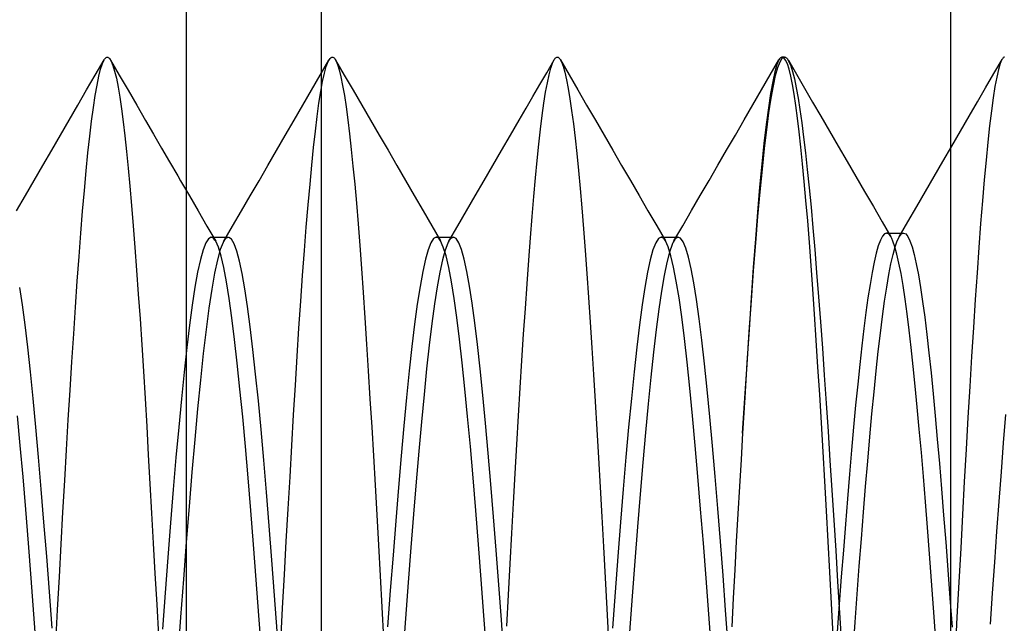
# Model space of a CAD drawing. Header units: millimetres. Extents: x 0 to 93, y 0 to 191.
# Tile 33 of 148: x 89.03 to 91.22, y 36.29 to 37.63. Entities that reach past the tile are written whole.
import ezdxf

# ---------------------------------------------------------------- set-up
doc = ezdxf.new("R2010")
doc.units = ezdxf.units.MM
doc.layers.add('MAIN-1', color=7, linetype='Continuous')
doc.layers.add('MAIN-2', color=7, linetype='Continuous')

msp = doc.modelspace()

# ---------------------------------------------------------------- linework, layer by layer
at = {"layer": 'MAIN-1'}
msp.add_line((91.1, 16.6), (91.1, 183.1), dxfattribs=at)
at = {"layer": 'MAIN-2'}
for p, q in [((89.4, 185), (89.4, 14.7)), ((91.1, 16.6), (91.1, 183.1)), ((89.7, 38.85), (89.7, 33.25)), ((89.1984, 37.5101), (89.2177, 37.5435)), ((89.2102, 37.5232), (89.2141, 37.5354)), ((89.2141, 37.5354), (89.2179, 37.5438)), ((89.2179, 37.5438), (89.2191, 37.5456)), ((89.2191, 37.5456), (89.2202, 37.5471)), ((89.2202, 37.5471), (89.2214, 37.5483)), ((89.2214, 37.5483), (89.2225, 37.5491)), ((89.2225, 37.5491), (89.2237, 37.5496)), ((89.2237, 37.5496), (89.2248, 37.5498)), ((89.2248, 37.5498), (89.2257, 37.5497)), ((89.2257, 37.5497), (89.2265, 37.5495)), ((89.2265, 37.5495), (89.2273, 37.5491)), ((89.2273, 37.5491), (89.2281, 37.5485)), ((89.2281, 37.5485), (89.2289, 37.5478)), ((89.2289, 37.5478), (89.2298, 37.5469)), ((89.2298, 37.5469), (89.2336, 37.5409)), ((89.2323, 37.5432), (89.2517, 37.5097)), ((89.2336, 37.5409), (89.2374, 37.5315)), ((89.2374, 37.5315), (89.2412, 37.5188)), ((89.6982, 37.5097), (89.7176, 37.5431)), ((89.7076, 37.5144), (89.7118, 37.5291)), ((89.7118, 37.5291), (89.7159, 37.5398)), ((89.7159, 37.5398), (89.72, 37.5466)), ((89.72, 37.5466), (89.7209, 37.5476)), ((89.7209, 37.5476), (89.7217, 37.5483)), ((89.7217, 37.5483), (89.7225, 37.5489)), ((89.7225, 37.5489), (89.7234, 37.5493)), ((89.7234, 37.5493), (89.7242, 37.5496)), ((89.7242, 37.5496), (89.7251, 37.5497)), ((89.7251, 37.5497), (89.7264, 37.5495)), ((89.7264, 37.5495), (89.7278, 37.5489)), ((89.7278, 37.5489), (89.7291, 37.5479)), ((89.7291, 37.5479), (89.7304, 37.5464)), ((89.7304, 37.5464), (89.7318, 37.5446)), ((89.7318, 37.5446), (89.7331, 37.5423)), ((89.7325, 37.5433), (89.7518, 37.5099)), ((89.7331, 37.5423), (89.7369, 37.5336)), ((89.7369, 37.5336), (89.7407, 37.5214)), ((90.2015, 37.5152), (90.218, 37.5437)), ((90.2108, 37.5252), (90.2145, 37.5364)), ((90.2145, 37.5364), (90.2183, 37.5442)), ((90.2183, 37.5442), (90.2194, 37.5459)), ((90.2194, 37.5459), (90.2206, 37.5473)), ((90.2206, 37.5473), (90.2217, 37.5484)), ((90.2217, 37.5484), (90.2228, 37.5492)), ((90.2228, 37.5492), (90.2239, 37.5497)), ((90.2239, 37.5497), (90.2251, 37.5499)), ((90.2251, 37.5499), (90.226, 37.5498)), ((90.226, 37.5498), (90.2269, 37.5495)), ((90.2269, 37.5495), (90.2278, 37.549)), ((90.2278, 37.549), (90.2287, 37.5483)), ((90.2287, 37.5483), (90.2296, 37.5474)), ((90.2296, 37.5474), (90.2305, 37.5462)), ((90.2305, 37.5462), (90.2342, 37.5396)), ((90.2321, 37.5438), (90.2515, 37.5103)), ((90.2342, 37.5396), (90.238, 37.5296)), ((90.238, 37.5296), (90.2418, 37.5163)), ((90.6985, 37.5105), (90.7178, 37.5439)), ((90.7131, 37.5331), (90.7085, 37.5169)), ((90.7178, 37.5439), (90.7131, 37.5331)), ((90.7152, 37.5269), (90.7202, 37.5397)), ((90.719, 37.5457), (90.7178, 37.5439)), ((90.7202, 37.5473), (90.719, 37.5457)), ((90.7214, 37.5485), (90.7202, 37.5473)), ((90.7202, 37.5397), (90.7252, 37.5474)), ((90.7226, 37.5493), (90.7214, 37.5485)), ((90.7238, 37.5498), (90.7226, 37.5493)), ((90.725, 37.55), (90.7238, 37.5498)), ((90.7302, 37.55), (90.725, 37.55)), ((90.7288, 37.5483), (90.725, 37.55)), ((90.7252, 37.5474), (90.7302, 37.55)), ((90.7326, 37.5432), (90.7288, 37.5483)), ((90.7302, 37.55), (90.7312, 37.5499)), ((90.7312, 37.5499), (90.7321, 37.5496)), ((90.7321, 37.5496), (90.7331, 37.5492)), ((90.7364, 37.5347), (90.7326, 37.5432)), ((90.7331, 37.5492), (90.734, 37.5485)), ((90.734, 37.5485), (90.7349, 37.5477)), ((90.7349, 37.5477), (90.7359, 37.5467)), ((90.7359, 37.5467), (90.7399, 37.5404)), ((90.7402, 37.5229), (90.7364, 37.5347)), ((90.7386, 37.5428), (90.7566, 37.5118)), ((90.7399, 37.5404), (90.744, 37.5307)), ((90.744, 37.5307), (90.748, 37.5176)), ((91.1953, 37.5132), (91.2135, 37.5446)), ((91.2095, 37.5353), (91.2056, 37.5224)), ((91.2133, 37.5442), (91.2095, 37.5353)), ((91.2144, 37.546), (91.2133, 37.5442)), ((91.2155, 37.5474), (91.2144, 37.546)), ((91.2166, 37.5486), (91.2155, 37.5474)), ((91.2176, 37.5494), (91.2166, 37.5486)), ((91.2187, 37.5498), (91.2176, 37.5494)), ((89.179, 37.4768), (89.1984, 37.5101)), ((89.2023, 37.4878), (89.2063, 37.5073)), ((89.2063, 37.5073), (89.2102, 37.5232)), ((89.2412, 37.5188), (89.2451, 37.5027)), ((89.2517, 37.5097), (89.2711, 37.4763)), ((89.6789, 37.4763), (89.6982, 37.5097)), ((89.7035, 37.4958), (89.7076, 37.5144)), ((89.7407, 37.5214), (89.7444, 37.5058)), ((89.7518, 37.5099), (89.7712, 37.4766)), ((90.1862, 37.4889), (90.2015, 37.5152)), ((90.2031, 37.4928), (90.2069, 37.5106)), ((90.2069, 37.5106), (90.2108, 37.5252)), ((90.2418, 37.5163), (90.2456, 37.4997)), ((90.2515, 37.5103), (90.2709, 37.4769)), ((90.6791, 37.4771), (90.6985, 37.5105)), ((90.7085, 37.5169), (90.7038, 37.4955)), ((90.7054, 37.4863), (90.7103, 37.5091)), ((90.7103, 37.5091), (90.7152, 37.5269)), ((90.7439, 37.5077), (90.7402, 37.5229)), ((90.7477, 37.4891), (90.7439, 37.5077)), ((90.748, 37.5176), (90.7521, 37.5013)), ((90.7566, 37.5118), (90.7746, 37.4809)), ((91.1771, 37.4817), (91.1953, 37.5132)), ((91.2056, 37.5224), (91.2016, 37.5053)), ((89.1982, 37.4646), (89.2023, 37.4878)), ((89.2451, 37.5027), (89.2489, 37.4834)), ((89.6994, 37.4735), (89.7035, 37.4958)), ((89.7444, 37.5058), (89.7481, 37.4869)), ((89.7481, 37.4869), (89.7519, 37.4646)), ((90.1709, 37.4625), (90.1862, 37.4889)), ((90.1992, 37.4717), (90.2031, 37.4928)), ((90.2456, 37.4997), (90.2494, 37.4799)), ((90.7038, 37.4955), (90.699, 37.4688)), ((90.7005, 37.4585), (90.7054, 37.4863)), ((90.7515, 37.4674), (90.7477, 37.4891)), ((90.7521, 37.5013), (90.7562, 37.4817)), ((91.2016, 37.5053), (91.1977, 37.4842)), ((89.1597, 37.4434), (89.179, 37.4768)), ((89.1942, 37.4378), (89.1982, 37.4646)), ((89.2489, 37.4834), (89.2527, 37.4609)), ((89.2711, 37.4763), (89.2905, 37.4428)), ((89.6595, 37.4429), (89.6789, 37.4763)), ((89.6954, 37.4474), (89.6994, 37.4735)), ((89.7519, 37.4646), (89.7557, 37.4392)), ((89.7712, 37.4766), (89.7906, 37.4432)), ((90.1954, 37.4474), (90.1992, 37.4717)), ((90.2494, 37.4799), (90.2532, 37.457)), ((90.2709, 37.4769), (90.2903, 37.4434)), ((90.6597, 37.4437), (90.6791, 37.4771)), ((90.699, 37.4688), (90.6942, 37.437)), ((90.7553, 37.4425), (90.7515, 37.4674)), ((90.7562, 37.4817), (90.7603, 37.4589)), ((90.7746, 37.4809), (90.7926, 37.4499)), ((91.1589, 37.4503), (91.1771, 37.4817)), ((91.1977, 37.4842), (91.1938, 37.4592)), ((89.1403, 37.41), (89.1597, 37.4434)), ((89.2527, 37.4609), (89.2564, 37.4352)), ((89.2905, 37.4428), (89.3099, 37.4094)), ((89.6401, 37.4095), (89.6595, 37.4429)), ((89.6915, 37.4179), (89.6954, 37.4474)), ((89.7906, 37.4432), (89.8099, 37.4098)), ((90.1556, 37.4362), (90.1709, 37.4625)), ((90.1916, 37.42), (90.1954, 37.4474)), ((90.2532, 37.457), (90.257, 37.4309)), ((90.2903, 37.4434), (90.3097, 37.41)), ((90.6403, 37.4103), (90.6597, 37.4437)), ((90.6955, 37.4259), (90.7005, 37.4585)), ((90.7591, 37.4145), (90.7553, 37.4425)), ((90.7603, 37.4589), (90.7644, 37.4331)), ((90.7926, 37.4499), (90.8105, 37.4189)), ((91.1407, 37.4189), (91.1589, 37.4503)), ((91.1938, 37.4592), (91.1898, 37.4302)), ((89.1901, 37.4075), (89.1942, 37.4378)), ((89.2564, 37.4352), (89.2601, 37.4064)), ((89.7557, 37.4392), (89.7595, 37.4106)), ((90.1403, 37.4098), (90.1556, 37.4362)), ((90.1878, 37.3896), (90.1916, 37.42)), ((90.257, 37.4309), (90.2608, 37.4018)), ((90.6942, 37.437), (90.6894, 37.4001)), ((90.6906, 37.3886), (90.6955, 37.4259)), ((90.7644, 37.4331), (90.7685, 37.4041)), ((91.1898, 37.4302), (91.1859, 37.3974)), ((89.1209, 37.3765), (89.1403, 37.41)), ((89.186, 37.3739), (89.1901, 37.4075)), ((89.2601, 37.4064), (89.2638, 37.3748)), ((89.3099, 37.4094), (89.3278, 37.3785)), ((89.6206, 37.376), (89.6401, 37.4095)), ((89.6875, 37.3851), (89.6915, 37.4179)), ((89.7595, 37.4106), (89.7633, 37.3791)), ((89.8099, 37.4098), (89.8294, 37.3763)), ((90.1208, 37.3763), (90.1403, 37.4098)), ((90.2608, 37.4018), (90.2646, 37.3699)), ((90.3097, 37.41), (90.3292, 37.3765)), ((90.6209, 37.3767), (90.6403, 37.4103)), ((90.6894, 37.4001), (90.6845, 37.3583)), ((90.7628, 37.3836), (90.7591, 37.4145)), ((90.7685, 37.4041), (90.7726, 37.3723)), ((90.8105, 37.4189), (90.83, 37.3854)), ((91.1212, 37.3854), (91.1407, 37.4189)), ((91.1859, 37.3974), (91.1819, 37.3609)), ((89.1014, 37.343), (89.1209, 37.3765)), ((89.3278, 37.3785), (89.3457, 37.3477)), ((89.6012, 37.3425), (89.6206, 37.376)), ((89.6836, 37.3491), (89.6875, 37.3851)), ((89.7633, 37.3791), (89.7672, 37.3449)), ((89.8294, 37.3763), (89.8489, 37.3428)), ((90.1014, 37.3427), (90.1208, 37.3763)), ((90.1841, 37.3564), (90.1878, 37.3896)), ((90.3292, 37.3765), (90.3486, 37.3429)), ((90.6014, 37.3432), (90.6209, 37.3767)), ((90.6857, 37.3468), (90.6906, 37.3886)), ((90.7666, 37.3498), (90.7628, 37.3836)), ((90.83, 37.3854), (90.8495, 37.3519)), ((91.1018, 37.3519), (91.1212, 37.3854)), ((89.182, 37.3369), (89.186, 37.3739)), ((89.2638, 37.3748), (89.2675, 37.3404)), ((90.1804, 37.3204), (90.1841, 37.3564)), ((90.2646, 37.3699), (90.2683, 37.3354)), ((90.6845, 37.3583), (90.6796, 37.3118)), ((90.7726, 37.3723), (90.7767, 37.3375)), ((91.1819, 37.3609), (91.178, 37.3208)), ((89.0819, 37.3094), (89.1014, 37.343)), ((89.178, 37.2969), (89.182, 37.3369)), ((89.2675, 37.3404), (89.2712, 37.3032)), ((89.3457, 37.3477), (89.3636, 37.3169)), ((89.5817, 37.3089), (89.6012, 37.3425)), ((89.6796, 37.3098), (89.6836, 37.3491)), ((89.7672, 37.3449), (89.771, 37.3078)), ((89.8489, 37.3428), (89.8683, 37.3092)), ((90.0819, 37.3091), (90.1014, 37.3427)), ((90.2683, 37.3354), (90.2719, 37.298)), ((90.3486, 37.3429), (90.3681, 37.3094)), ((90.5819, 37.3096), (90.6014, 37.3432)), ((90.6808, 37.3006), (90.6857, 37.3468)), ((90.7703, 37.3131), (90.7666, 37.3498)), ((90.7767, 37.3375), (90.7808, 37.3)), ((90.8495, 37.3519), (90.869, 37.3183)), ((91.0823, 37.3183), (91.1018, 37.3519)), ((89.3636, 37.3169), (89.3816, 37.286)), ((89.6756, 37.2673), (89.6796, 37.3098)), ((90.1768, 37.2817), (90.1804, 37.3204)), ((90.6796, 37.3118), (90.6748, 37.2608)), ((90.7741, 37.2736), (90.7703, 37.3131)), ((90.869, 37.3183), (90.8885, 37.2848)), ((91.0629, 37.2848), (91.0823, 37.3183)), ((91.178, 37.3208), (91.174, 37.2772)), ((89.0624, 37.2759), (89.0819, 37.3094)), ((89.1741, 37.2537), (89.178, 37.2969)), ((89.2712, 37.3032), (89.2748, 37.2633)), ((89.5622, 37.2753), (89.5817, 37.3089)), ((89.771, 37.3078), (89.7748, 37.2679)), ((89.8683, 37.3092), (89.8878, 37.2757)), ((90.0624, 37.2756), (90.0819, 37.3091)), ((90.2719, 37.298), (90.2756, 37.2578)), ((90.3681, 37.3094), (90.3876, 37.2758)), ((90.5624, 37.276), (90.5819, 37.3096)), ((90.6759, 37.2503), (90.6808, 37.3006)), ((90.7808, 37.3), (90.7849, 37.2596)), ((89.0429, 37.2423), (89.0624, 37.2759)), ((89.3816, 37.286), (89.3878, 37.2752)), ((89.3878, 37.2752), (89.4074, 37.2417)), ((89.5426, 37.2417), (89.5622, 37.2753)), ((89.6715, 37.2214), (89.6756, 37.2673)), ((89.7748, 37.2679), (89.7786, 37.2252)), ((89.8878, 37.2757), (89.9073, 37.2421)), ((90.0428, 37.242), (90.0624, 37.2756)), ((90.1731, 37.2401), (90.1768, 37.2817)), ((90.3876, 37.2758), (90.4071, 37.2423)), ((90.5429, 37.2424), (90.5624, 37.276)), ((90.7778, 37.2312), (90.7741, 37.2736)), ((90.8885, 37.2848), (90.908, 37.2513)), ((91.0434, 37.2512), (91.0629, 37.2848)), ((91.174, 37.2772), (91.17, 37.2303)), ((89.1702, 37.2077), (89.1741, 37.2537)), ((89.2748, 37.2633), (89.2786, 37.2206)), ((90.2756, 37.2578), (90.2793, 37.2147)), ((90.6748, 37.2608), (90.67, 37.2055)), ((90.6711, 37.1958), (90.6759, 37.2503)), ((90.7849, 37.2596), (90.789, 37.2165)), ((90.908, 37.2513), (90.9275, 37.2178)), ((91.0239, 37.2177), (91.0434, 37.2512)), ((89.0234, 37.2087), (89.0429, 37.2423)), ((89.4074, 37.2417), (89.4269, 37.2081)), ((89.5231, 37.2082), (89.5426, 37.2417)), ((89.7786, 37.2252), (89.7823, 37.1797)), ((89.9073, 37.2421), (89.9268, 37.2086)), ((90.0233, 37.2084), (90.0428, 37.242)), ((90.1694, 37.1957), (90.1731, 37.2401)), ((90.4071, 37.2423), (90.4266, 37.2087)), ((90.5234, 37.2088), (90.5429, 37.2424)), ((90.7816, 37.1859), (90.7778, 37.2312)), ((91.17, 37.2303), (91.166, 37.1802)), ((89.1663, 37.1586), (89.1702, 37.2077)), ((89.2786, 37.2206), (89.2824, 37.1752)), ((89.4269, 37.2081), (89.4464, 37.1745)), ((89.5036, 37.1746), (89.5231, 37.2082)), ((89.6673, 37.1723), (89.6715, 37.2214)), ((89.9268, 37.2086), (89.9463, 37.175)), ((90.0038, 37.1748), (90.0233, 37.2084)), ((90.2793, 37.2147), (90.283, 37.1687)), ((90.4266, 37.2087), (90.4461, 37.1751)), ((90.5038, 37.1752), (90.5234, 37.2088)), ((90.67, 37.2055), (90.6653, 37.146)), ((90.789, 37.2165), (90.7931, 37.1707)), ((90.9275, 37.2178), (90.947, 37.1842)), ((91.0044, 37.1841), (91.0239, 37.2177)), ((89.7823, 37.1797), (89.7861, 37.1313)), ((90.1656, 37.1485), (90.1694, 37.1957)), ((90.6663, 37.1373), (90.6711, 37.1958)), ((90.7854, 37.1379), (90.7816, 37.1859)), ((90.947, 37.1842), (90.9665, 37.1507)), ((90.9849, 37.1505), (91.0044, 37.1841)), ((91.166, 37.1802), (91.162, 37.127)), ((89.1624, 37.1067), (89.1663, 37.1586)), ((89.2824, 37.1752), (89.2862, 37.1271)), ((89.4464, 37.1745), (89.466, 37.1409)), ((89.484, 37.141), (89.5036, 37.1746)), ((89.6632, 37.1201), (89.6673, 37.1723)), ((89.9463, 37.175), (89.9659, 37.1414)), ((89.9842, 37.1412), (90.0038, 37.1748)), ((90.283, 37.1687), (90.2867, 37.1201)), ((90.4461, 37.1751), (90.4657, 37.1415)), ((90.4843, 37.1416), (90.5038, 37.1752)), ((90.7931, 37.1707), (90.7973, 37.1223)), ((90.9522, 37.1574), (90.9477, 37.152)), ((90.9567, 37.1591), (90.9522, 37.1574)), ((90.9591, 37.1586), (90.9567, 37.1591)), ((90.9567, 37.1591), (90.9948, 37.1591)), ((90.9614, 37.1571), (90.9591, 37.1586)), ((90.9638, 37.1546), (90.9614, 37.1571)), ((90.9854, 37.1514), (90.9901, 37.1572)), ((90.9901, 37.1572), (90.9909, 37.1578)), ((90.9909, 37.1578), (90.9917, 37.1582)), ((90.9917, 37.1582), (90.9925, 37.1586)), ((90.9925, 37.1586), (90.9932, 37.1589)), ((90.9932, 37.1589), (90.994, 37.1591)), ((90.994, 37.1591), (90.9948, 37.1591)), ((90.9948, 37.1591), (90.9995, 37.1572)), ((90.9995, 37.1572), (91.0042, 37.1514)), ((89.4438, 37.1372), (89.4378, 37.1217)), ((89.4498, 37.1465), (89.4438, 37.1372)), ((89.4558, 37.1496), (89.4498, 37.1465)), ((89.4575, 37.1493), (89.4558, 37.1496)), ((89.4559, 37.1496), (89.4591, 37.1496)), ((89.4592, 37.1486), (89.4575, 37.1493)), ((89.4591, 37.1496), (89.4623, 37.1496)), ((89.4609, 37.1474), (89.4592, 37.1486)), ((89.4625, 37.1457), (89.4609, 37.1474)), ((89.4623, 37.1496), (89.4655, 37.1496)), ((89.4642, 37.1436), (89.4625, 37.1457)), ((89.4659, 37.1409), (89.4642, 37.1436)), ((89.4655, 37.1496), (89.4686, 37.1496)), ((89.4719, 37.1275), (89.4659, 37.1409)), ((89.4686, 37.1496), (89.4718, 37.1496)), ((89.4718, 37.1496), (89.475, 37.1496)), ((89.475, 37.1496), (89.4782, 37.1496)), ((89.4825, 37.1381), (89.4762, 37.1223)), ((89.4782, 37.1496), (89.4814, 37.1496)), ((89.4814, 37.1496), (89.4846, 37.1496)), ((89.4836, 37.1403), (89.4825, 37.1381)), ((89.4848, 37.1423), (89.4836, 37.1403)), ((89.4846, 37.1496), (89.4877, 37.1496)), ((89.486, 37.1441), (89.4848, 37.1423)), ((89.4872, 37.1456), (89.486, 37.1441)), ((89.4884, 37.1468), (89.4872, 37.1456)), ((89.4877, 37.1496), (89.4909, 37.1496)), ((89.4895, 37.1478), (89.4884, 37.1468)), ((89.4954, 37.1494), (89.4895, 37.1478)), ((89.4909, 37.1496), (89.494, 37.1496)), ((89.5013, 37.1451), (89.4954, 37.1494)), ((89.5072, 37.1349), (89.5013, 37.1451)), ((89.513, 37.1187), (89.5072, 37.1349)), ((89.944, 37.1374), (89.938, 37.122)), ((89.95, 37.1467), (89.944, 37.1374)), ((89.956, 37.1498), (89.95, 37.1467)), ((89.9576, 37.1496), (89.956, 37.1498)), ((89.9561, 37.1498), (89.9593, 37.1498)), ((89.9593, 37.1489), (89.9576, 37.1496)), ((89.9593, 37.1498), (89.9624, 37.1498)), ((89.9609, 37.1477), (89.9593, 37.1489)), ((89.9626, 37.1461), (89.9609, 37.1477)), ((89.9624, 37.1498), (89.9656, 37.1498)), ((89.9642, 37.144), (89.9626, 37.1461)), ((89.9658, 37.1414), (89.9642, 37.144)), ((89.9656, 37.1498), (89.9688, 37.1498)), ((89.9718, 37.1279), (89.9658, 37.1414)), ((89.9688, 37.1498), (89.972, 37.1498)), ((89.972, 37.1498), (89.9752, 37.1498)), ((89.9752, 37.1498), (89.9784, 37.1498)), ((89.9818, 37.1365), (89.9758, 37.1209)), ((89.9784, 37.1498), (89.9816, 37.1498)), ((89.9816, 37.1498), (89.9847, 37.1498)), ((89.9829, 37.1387), (89.9818, 37.1365)), ((89.9839, 37.1407), (89.9829, 37.1387)), ((89.985, 37.1425), (89.9839, 37.1407)), ((89.9847, 37.1498), (89.9879, 37.1498)), ((89.9861, 37.1441), (89.985, 37.1425)), ((89.9872, 37.1455), (89.9861, 37.1441)), ((89.9883, 37.1468), (89.9872, 37.1455)), ((89.9879, 37.1498), (89.9911, 37.1498)), ((89.9942, 37.1498), (89.9883, 37.1468)), ((89.9911, 37.1498), (89.9942, 37.1498)), ((90.0001, 37.1467), (89.9942, 37.1498)), ((90.0061, 37.1376), (90.0001, 37.1467)), ((90.012, 37.1222), (90.0061, 37.1376)), ((90.1618, 37.0987), (90.1656, 37.1485)), ((90.4438, 37.1372), (90.4378, 37.1214)), ((90.4498, 37.1468), (90.4438, 37.1372)), ((90.4558, 37.15), (90.4498, 37.1468)), ((90.4574, 37.1497), (90.4558, 37.15)), ((90.4558, 37.15), (90.459, 37.15)), ((90.4591, 37.149), (90.4574, 37.1497)), ((90.459, 37.15), (90.4622, 37.15)), ((90.4607, 37.1478), (90.4591, 37.149)), ((90.4623, 37.1462), (90.4607, 37.1478)), ((90.4622, 37.15), (90.4654, 37.15)), ((90.464, 37.144), (90.4623, 37.1462)), ((90.4656, 37.1415), (90.464, 37.144)), ((90.4654, 37.15), (90.4686, 37.15)), ((90.4716, 37.1281), (90.4656, 37.1415)), ((90.4686, 37.15), (90.4718, 37.15)), ((90.4718, 37.15), (90.475, 37.15)), ((90.475, 37.15), (90.4781, 37.15)), ((90.4781, 37.15), (90.4813, 37.15)), ((90.4815, 37.1362), (90.4803, 37.1335)), ((90.4813, 37.15), (90.4845, 37.15)), ((90.4827, 37.1386), (90.4815, 37.1362)), ((90.4838, 37.1408), (90.4827, 37.1386)), ((90.485, 37.1428), (90.4838, 37.1408)), ((90.4845, 37.15), (90.4877, 37.15)), ((90.4862, 37.1445), (90.485, 37.1428)), ((90.4873, 37.146), (90.4862, 37.1445)), ((90.4932, 37.1499), (90.4873, 37.146)), ((90.4877, 37.15), (90.4908, 37.15)), ((90.4908, 37.15), (90.494, 37.15)), ((90.499, 37.1478), (90.4932, 37.1499)), ((90.5049, 37.1396), (90.499, 37.1478)), ((90.5107, 37.1256), (90.5049, 37.1396)), ((90.6653, 37.146), (90.6606, 37.0826)), ((90.6615, 37.075), (90.6663, 37.1373)), ((90.7892, 37.0873), (90.7854, 37.1379)), ((90.9431, 37.1431), (90.9385, 37.1305)), ((90.9477, 37.152), (90.9431, 37.1431)), ((90.9662, 37.1512), (90.9638, 37.1546)), ((90.9686, 37.1467), (90.9662, 37.1512)), ((90.971, 37.1413), (90.9686, 37.1467)), ((90.9755, 37.1283), (90.971, 37.1413)), ((90.976, 37.1285), (90.9807, 37.1418)), ((90.9807, 37.1418), (90.9854, 37.1514)), ((91.0042, 37.1514), (91.0089, 37.1418)), ((91.0089, 37.1418), (91.0136, 37.1284)), ((89.2862, 37.1271), (89.2901, 37.0765)), ((89.4378, 37.1217), (89.4318, 37.1)), ((89.4762, 37.1223), (89.4699, 37.0997)), ((89.4779, 37.108), (89.4719, 37.1275)), ((89.5189, 37.0968), (89.513, 37.1187)), ((89.6591, 37.0651), (89.6632, 37.1201)), ((89.7861, 37.1313), (89.7898, 37.0803)), ((89.938, 37.122), (89.932, 37.1007)), ((89.9758, 37.1209), (89.9699, 37.0995)), ((89.9778, 37.1082), (89.9718, 37.1279)), ((90.0179, 37.101), (90.012, 37.1222)), ((90.2867, 37.1201), (90.2905, 37.0691)), ((90.4378, 37.1214), (90.4318, 37.0996)), ((90.4744, 37.1164), (90.4685, 37.0934)), ((90.4776, 37.1086), (90.4716, 37.1281)), ((90.4803, 37.1335), (90.4744, 37.1164)), ((90.5166, 37.1056), (90.5107, 37.1256)), ((90.7973, 37.1223), (90.8015, 37.0712)), ((90.9339, 37.1144), (90.9293, 37.0947)), ((90.9385, 37.1305), (90.9339, 37.1144)), ((90.9713, 37.1115), (90.976, 37.1285)), ((90.98, 37.1119), (90.9755, 37.1283)), ((91.0136, 37.1284), (91.0183, 37.1112)), ((91.162, 37.127), (91.158, 37.0708)), ((89.1584, 37.052), (89.1624, 37.1067)), ((89.4318, 37.1), (89.4258, 37.0722)), ((89.4699, 37.0997), (89.4636, 37.0703)), ((89.4839, 37.0824), (89.4779, 37.108)), ((89.5248, 37.0689), (89.5189, 37.0968)), ((89.932, 37.1007), (89.926, 37.0733)), ((89.9699, 37.0995), (89.964, 37.0724)), ((89.9838, 37.0824), (89.9778, 37.1082)), ((90.0238, 37.0739), (90.0179, 37.101)), ((90.158, 37.0463), (90.1618, 37.0987)), ((90.4318, 37.0996), (90.4258, 37.0718)), ((90.4685, 37.0934), (90.4626, 37.0646)), ((90.4836, 37.0833), (90.4776, 37.1086)), ((90.5226, 37.0798), (90.5166, 37.1056)), ((90.9293, 37.0947), (90.9247, 37.0716)), ((90.9666, 37.0909), (90.9713, 37.1115)), ((90.9845, 37.0921), (90.98, 37.1119)), ((90.989, 37.0689), (90.9845, 37.0921)), ((91.0183, 37.1112), (91.023, 37.0904)), ((89.2901, 37.0765), (89.2939, 37.0235)), ((89.4258, 37.0722), (89.4198, 37.0385)), ((89.4636, 37.0703), (89.4573, 37.0345)), ((89.4899, 37.0508), (89.4839, 37.0824)), ((89.7898, 37.0803), (89.7936, 37.0267)), ((89.926, 37.0733), (89.92, 37.0402)), ((89.964, 37.0724), (89.9581, 37.0397)), ((89.9898, 37.0509), (89.9838, 37.0824)), ((90.0297, 37.0413), (90.0238, 37.0739)), ((90.4258, 37.0718), (90.4198, 37.0384)), ((90.4896, 37.0521), (90.4836, 37.0833)), ((90.5285, 37.0482), (90.5226, 37.0798)), ((90.6606, 37.0826), (90.6559, 37.0153)), ((90.6566, 37.009), (90.6615, 37.075)), ((90.7931, 37.0341), (90.7892, 37.0873)), ((90.8015, 37.0712), (90.8057, 37.0175)), ((90.9247, 37.0716), (90.9201, 37.0451)), ((90.962, 37.0667), (90.9666, 37.0909)), ((91.023, 37.0904), (91.0276, 37.066)), ((91.158, 37.0708), (91.154, 37.0115)), ((89.1544, 36.9946), (89.1584, 37.052)), ((89.4959, 37.0134), (89.4899, 37.0508)), ((89.5307, 37.0354), (89.5248, 37.0689)), ((89.655, 37.0075), (89.6591, 37.0651)), ((89.9958, 37.0137), (89.9898, 37.0509)), ((90.2905, 37.0691), (90.2943, 37.016)), ((90.4626, 37.0646), (90.4566, 37.0301)), ((90.4957, 37.0153), (90.4896, 37.0521)), ((90.5345, 37.0111), (90.5285, 37.0482)), ((90.9573, 37.0391), (90.962, 37.0667)), ((90.9935, 37.0423), (90.989, 37.0689)), ((91.0276, 37.066), (91.0323, 37.0381)), ((89.0363, 36.9994), (89.0303, 37.0384)), ((89.4198, 37.0385), (89.4137, 36.9992)), ((89.4573, 37.0345), (89.451, 36.9925)), ((89.5366, 36.996), (89.5307, 37.0354)), ((89.7936, 37.0267), (89.7973, 36.9707)), ((89.92, 37.0402), (89.914, 37.0012)), ((89.9581, 37.0397), (89.9522, 37.0016)), ((90.0356, 37.0033), (90.0297, 37.0413)), ((90.1541, 36.9915), (90.158, 37.0463)), ((90.4198, 37.0384), (90.4138, 36.9994)), ((90.4566, 37.0301), (90.4506, 36.9901)), ((90.7969, 36.9786), (90.7931, 37.0341)), ((90.9201, 37.0451), (90.9155, 37.0153)), ((90.9526, 37.0081), (90.9573, 37.0391)), ((90.9981, 37.0125), (90.9935, 37.0423)), ((91.0323, 37.0381), (91.037, 37.0067)), ((89.2939, 37.0235), (89.2977, 36.9682)), ((89.5019, 36.9706), (89.4959, 37.0134)), ((89.651, 36.9475), (89.655, 37.0075)), ((90.0018, 36.9711), (89.9958, 37.0137)), ((90.2943, 37.016), (90.2981, 36.9609)), ((90.5016, 36.9729), (90.4957, 37.0153)), ((90.5404, 36.9685), (90.5345, 37.0111)), ((90.6559, 37.0153), (90.6512, 36.9446)), ((90.6517, 36.9397), (90.6566, 37.009)), ((90.8057, 37.0175), (90.81, 36.9615)), ((90.9155, 37.0153), (90.911, 36.9825)), ((90.948, 36.974), (90.9526, 37.0081)), ((91.0026, 36.9796), (90.9981, 37.0125)), ((91.037, 37.0067), (91.0417, 36.9719)), ((91.154, 37.0115), (91.15, 36.9494)), ((89.0423, 36.955), (89.0363, 36.9994)), ((89.1504, 36.935), (89.1544, 36.9946)), ((89.4137, 36.9992), (89.4077, 36.9545)), ((89.451, 36.9925), (89.4447, 36.9446)), ((89.5426, 36.951), (89.5366, 36.996)), ((89.914, 37.0012), (89.908, 36.9568)), ((89.9522, 37.0016), (89.9464, 36.9583)), ((90.0415, 36.9599), (90.0356, 37.0033)), ((90.1502, 36.9345), (90.1541, 36.9915)), ((90.4138, 36.9994), (90.4078, 36.955)), ((90.4506, 36.9901), (90.4447, 36.9447)), ((90.911, 36.9825), (90.9064, 36.9467)), ((89.2977, 36.9682), (89.3015, 36.911)), ((89.5079, 36.9227), (89.5019, 36.9706)), ((89.7973, 36.9707), (89.8011, 36.9126)), ((90.0079, 36.9234), (90.0018, 36.9711)), ((90.0475, 36.9113), (90.0415, 36.9599)), ((90.2981, 36.9609), (90.3019, 36.9039)), ((90.5077, 36.9251), (90.5016, 36.9729)), ((90.5464, 36.9208), (90.5404, 36.9685)), ((90.8007, 36.921), (90.7969, 36.9786)), ((90.81, 36.9615), (90.8142, 36.9033)), ((90.9433, 36.9366), (90.948, 36.974)), ((91.0071, 36.9435), (91.0026, 36.9796)), ((91.0417, 36.9719), (91.0464, 36.9339)), ((89.0483, 36.9054), (89.0423, 36.955)), ((89.4077, 36.9545), (89.4017, 36.9047)), ((89.4447, 36.9446), (89.4384, 36.8912)), ((89.5487, 36.9007), (89.5426, 36.951)), ((89.647, 36.8854), (89.651, 36.9475)), ((89.908, 36.9568), (89.902, 36.9072)), ((89.9464, 36.9583), (89.9405, 36.9103)), ((90.4078, 36.955), (90.4017, 36.9053)), ((90.4447, 36.9447), (90.4387, 36.8942)), ((90.6512, 36.9446), (90.6465, 36.8708)), ((90.6468, 36.8674), (90.6517, 36.9397)), ((90.9064, 36.9467), (90.9018, 36.9082)), ((91.0117, 36.9046), (91.0071, 36.9435)), ((91.15, 36.9494), (91.1459, 36.8848)), ((89.1464, 36.8733), (89.1504, 36.935)), ((89.5139, 36.8698), (89.5079, 36.9227)), ((90.0139, 36.8706), (90.0079, 36.9234)), ((90.1463, 36.8756), (90.1502, 36.9345)), ((90.5137, 36.8723), (90.5077, 36.9251)), ((90.5523, 36.8683), (90.5464, 36.9208)), ((90.8045, 36.8614), (90.8007, 36.921)), ((90.9386, 36.8963), (90.9433, 36.9366)), ((91.0464, 36.9339), (91.0511, 36.8928)), ((89.0543, 36.8507), (89.0483, 36.9054)), ((89.3015, 36.911), (89.3052, 36.852)), ((89.4017, 36.9047), (89.3957, 36.8501)), ((89.5547, 36.8457), (89.5487, 36.9007)), ((89.8011, 36.9126), (89.805, 36.8527)), ((89.902, 36.9072), (89.896, 36.8528)), ((89.9405, 36.9103), (89.9347, 36.8576)), ((90.0535, 36.8576), (90.0475, 36.9113)), ((90.3019, 36.9039), (90.3057, 36.8452)), ((90.4017, 36.9053), (90.3958, 36.8507)), ((90.4387, 36.8942), (90.4327, 36.8389)), ((90.8142, 36.9033), (90.8184, 36.8431)), ((90.9018, 36.9082), (90.8973, 36.867)), ((90.9339, 36.8529), (90.9386, 36.8963)), ((91.0162, 36.8629), (91.0117, 36.9046)), ((89.1423, 36.8098), (89.1464, 36.8733)), ((89.4384, 36.8912), (89.4321, 36.8324)), ((89.6431, 36.8213), (89.647, 36.8854)), ((90.1425, 36.815), (90.1463, 36.8756)), ((90.5197, 36.8148), (90.5137, 36.8723)), ((91.0511, 36.8928), (91.0558, 36.8489)), ((91.1459, 36.8848), (91.1419, 36.818)), ((89.0603, 36.7915), (89.0543, 36.8507)), ((89.3052, 36.852), (89.3089, 36.7914)), ((89.5199, 36.8124), (89.5139, 36.8698)), ((89.805, 36.8527), (89.8088, 36.7911)), ((89.896, 36.8528), (89.89, 36.7939)), ((89.9347, 36.8576), (89.9289, 36.8007)), ((90.0199, 36.8131), (90.0139, 36.8706)), ((90.0594, 36.7992), (90.0535, 36.8576)), ((90.3958, 36.8507), (90.3897, 36.7915)), ((90.5582, 36.8114), (90.5523, 36.8683)), ((90.6465, 36.8708), (90.6418, 36.7941)), ((90.6418, 36.7924), (90.6468, 36.8674)), ((90.8083, 36.8002), (90.8045, 36.8614)), ((90.8973, 36.867), (90.8928, 36.8233)), ((90.9292, 36.8066), (90.9339, 36.8529)), ((91.0207, 36.8187), (91.0162, 36.8629)), ((89.3957, 36.8501), (89.3897, 36.791)), ((89.4321, 36.8324), (89.4257, 36.7687)), ((89.5607, 36.7862), (89.5547, 36.8457)), ((90.3057, 36.8452), (90.3095, 36.7848)), ((90.4327, 36.8389), (90.4268, 36.7795)), ((90.8184, 36.8431), (90.8227, 36.7813)), ((91.0558, 36.8489), (91.0604, 36.8022)), ((89.1383, 36.7445), (89.1423, 36.8098)), ((89.5259, 36.7506), (89.5199, 36.8124)), ((89.6391, 36.7553), (89.6431, 36.8213)), ((90.0259, 36.7512), (90.0199, 36.8131)), ((90.1387, 36.7528), (90.1425, 36.815)), ((90.5257, 36.7531), (90.5197, 36.8148)), ((90.5641, 36.7506), (90.5582, 36.8114)), ((90.8928, 36.8233), (90.8882, 36.777)), ((90.9245, 36.7577), (90.9292, 36.8066)), ((91.0252, 36.7721), (91.0207, 36.8187)), ((91.1419, 36.818), (91.1378, 36.7492)), ((89.0663, 36.7281), (89.0603, 36.7915)), ((89.3089, 36.7914), (89.3126, 36.7295)), ((89.3897, 36.791), (89.3837, 36.7276)), ((89.5667, 36.7224), (89.5607, 36.7862)), ((89.8088, 36.7911), (89.8127, 36.7282)), ((89.89, 36.7939), (89.884, 36.7308)), ((89.9289, 36.8007), (89.923, 36.7396)), ((90.0654, 36.7366), (90.0594, 36.7992)), ((90.3095, 36.7848), (90.3132, 36.7229)), ((90.3897, 36.7915), (90.3837, 36.7281)), ((90.6418, 36.7941), (90.637, 36.7148)), ((90.637, 36.7148), (90.6418, 36.7924)), ((90.8121, 36.7375), (90.8083, 36.8002)), ((91.0604, 36.8022), (91.0651, 36.753)), ((89.4257, 36.7687), (89.4194, 36.7003)), ((90.4268, 36.7795), (90.4209, 36.7162)), ((90.8227, 36.7813), (90.8269, 36.718)), ((90.8882, 36.777), (90.8837, 36.7282)), ((91.0297, 36.7231), (91.0252, 36.7721)), ((89.0317, 36.6872), (89.0257, 36.753)), ((89.1343, 36.6776), (89.1383, 36.7445)), ((89.5319, 36.6848), (89.5259, 36.7506)), ((89.6351, 36.6873), (89.6391, 36.7553)), ((90.0319, 36.6852), (90.0259, 36.7512)), ((90.135, 36.6893), (90.1387, 36.7528)), ((90.5317, 36.6874), (90.5257, 36.7531)), ((90.57, 36.6861), (90.5641, 36.7506)), ((90.9198, 36.7061), (90.9245, 36.7577)), ((91.0651, 36.753), (91.0697, 36.7013)), ((91.1378, 36.7492), (91.1337, 36.6787)), ((91.2169, 36.6928), (91.2218, 36.7558)), ((89.0723, 36.6609), (89.0663, 36.7281)), ((89.3126, 36.7295), (89.3162, 36.6663)), ((89.3837, 36.7276), (89.3777, 36.6602)), ((89.5727, 36.6547), (89.5667, 36.7224)), ((89.8127, 36.7282), (89.8165, 36.664)), ((89.884, 36.7308), (89.878, 36.6639)), ((89.923, 36.7396), (89.9172, 36.6748)), ((90.0714, 36.6704), (90.0654, 36.7366)), ((90.3132, 36.7229), (90.3169, 36.6595)), ((90.3837, 36.7281), (90.3777, 36.6609)), ((90.8159, 36.6734), (90.8121, 36.7375)), ((90.8837, 36.7282), (90.8791, 36.677)), ((91.0342, 36.6717), (91.0297, 36.7231)), ((89.4194, 36.7003), (89.4131, 36.6278)), ((90.4209, 36.7162), (90.4149, 36.6493)), ((90.637, 36.7148), (90.6335, 36.656)), ((90.8269, 36.718), (90.8311, 36.6535)), ((90.9151, 36.6523), (90.9198, 36.7061)), ((91.0697, 36.7013), (91.0744, 36.6473)), ((89.0377, 36.6178), (89.0317, 36.6872)), ((89.1303, 36.6092), (89.1343, 36.6776)), ((89.5379, 36.6153), (89.5319, 36.6848)), ((89.6311, 36.6175), (89.6351, 36.6873)), ((90.0379, 36.6157), (90.0319, 36.6852)), ((90.1313, 36.6247), (90.135, 36.6893)), ((90.5377, 36.6181), (90.5317, 36.6874)), ((90.5758, 36.6183), (90.57, 36.6861)), ((90.8791, 36.677), (90.8745, 36.6238)), ((91.1337, 36.6787), (91.1297, 36.6068)), ((91.212, 36.6284), (91.2169, 36.6928)), ((89.0783, 36.5903), (89.0723, 36.6609)), ((89.3162, 36.6663), (89.3199, 36.6021)), ((89.3777, 36.6602), (89.3716, 36.5893)), ((89.5788, 36.5834), (89.5727, 36.6547)), ((89.8165, 36.664), (89.8204, 36.5989)), ((89.878, 36.6639), (89.872, 36.5935)), ((89.9172, 36.6748), (89.9113, 36.6065)), ((90.0773, 36.601), (90.0714, 36.6704)), ((90.3169, 36.6595), (90.3205, 36.5949)), ((90.3777, 36.6609), (90.3717, 36.5903)), ((90.6335, 36.656), (90.63, 36.5961)), ((90.8197, 36.6081), (90.8159, 36.6734)), ((90.8311, 36.6535), (90.8353, 36.5879)), ((91.0387, 36.618), (91.0342, 36.6717)), ((90.4149, 36.6493), (90.409, 36.5793)), ((90.9104, 36.5964), (90.9151, 36.6523)), ((91.0744, 36.6473), (91.0791, 36.591)), ((89.0437, 36.5453), (89.0377, 36.6178)), ((89.4131, 36.6278), (89.4068, 36.5519)), ((89.5439, 36.5425), (89.5379, 36.6153)), ((89.627, 36.5462), (89.6311, 36.6175)), ((90.0439, 36.5429), (90.0379, 36.6157)), ((90.1277, 36.559), (90.1313, 36.6247)), ((90.5437, 36.5456), (90.5377, 36.6181)), ((90.5817, 36.5475), (90.5758, 36.6183)), ((90.8745, 36.6238), (90.87, 36.5687)), ((91.0433, 36.5622), (91.0387, 36.618)), ((91.2071, 36.5627), (91.212, 36.6284)), ((89.0843, 36.5166), (89.0783, 36.5903)), ((89.1264, 36.5394), (89.1303, 36.6092)), ((89.3199, 36.6021), (89.3235, 36.5368)), ((89.3716, 36.5893), (89.3656, 36.5153)), ((89.8204, 36.5989), (89.8241, 36.5328)), ((89.872, 36.5935), (89.866, 36.5199)), ((89.9113, 36.6065), (89.9054, 36.5349)), ((90.0832, 36.5289), (90.0773, 36.601)), ((90.3205, 36.5949), (90.3242, 36.529)), ((90.3717, 36.5903), (90.3657, 36.5166)), ((90.63, 36.5961), (90.6265, 36.5353)), ((90.8234, 36.5417), (90.8197, 36.6081)), ((90.8353, 36.5879), (90.8396, 36.5214)), ((90.9057, 36.5388), (90.9104, 36.5964)), ((91.0791, 36.591), (91.0837, 36.5327)), ((91.1297, 36.6068), (91.1256, 36.5337)), ((89.5848, 36.5089), (89.5788, 36.5834)), ((90.409, 36.5793), (90.4031, 36.5062)), ((90.87, 36.5687), (90.8654, 36.5122)), ((89.0497, 36.47), (89.0437, 36.5453)), ((89.4068, 36.5519), (89.4005, 36.4726)), ((89.6229, 36.4738), (89.627, 36.5462)), ((90.124, 36.4922), (90.1277, 36.559)), ((90.5497, 36.4703), (90.5437, 36.5456)), ((90.5876, 36.4741), (90.5817, 36.5475)), ((91.0478, 36.5049), (91.0433, 36.5622)), ((91.2022, 36.4959), (91.2071, 36.5627)), ((89.1225, 36.4682), (89.1264, 36.5394)), ((89.3235, 36.5368), (89.3272, 36.4704)), ((89.5499, 36.467), (89.5439, 36.5425)), ((89.8241, 36.5328), (89.8279, 36.4657)), ((89.9054, 36.5349), (89.8995, 36.4603)), ((90.0499, 36.4675), (90.0439, 36.5429)), ((90.0891, 36.4544), (90.0832, 36.5289)), ((90.3242, 36.529), (90.3279, 36.4618)), ((90.6265, 36.5353), (90.623, 36.4736)), ((90.8272, 36.4742), (90.8234, 36.5417)), ((90.901, 36.4796), (90.9057, 36.5388)), ((91.0837, 36.5327), (91.0884, 36.4726)), ((91.1256, 36.5337), (91.1216, 36.4591)), ((89.0903, 36.4403), (89.0843, 36.5166)), ((89.3656, 36.5153), (89.3596, 36.4387)), ((89.5908, 36.4321), (89.5848, 36.5089)), ((89.866, 36.5199), (89.86, 36.4436)), ((90.3657, 36.5166), (90.3597, 36.4403)), ((90.4031, 36.5062), (90.3972, 36.4304)), ((90.8396, 36.5214), (90.8438, 36.4538)), ((90.8654, 36.5122), (90.8609, 36.4543)), ((91.0523, 36.4464), (91.0478, 36.5049)), ((90.1203, 36.4244), (90.124, 36.4922)), ((90.8963, 36.419), (90.901, 36.4796)), ((91.1973, 36.4281), (91.2022, 36.4959)), ((89.0557, 36.3922), (89.0497, 36.47)), ((89.1186, 36.3958), (89.1225, 36.4682)), ((89.3272, 36.4704), (89.331, 36.4028)), ((89.4005, 36.4726), (89.3941, 36.3904)), ((89.5559, 36.389), (89.5499, 36.467)), ((89.6188, 36.4003), (89.6229, 36.4738)), ((89.8279, 36.4657), (89.8316, 36.3974)), ((89.8995, 36.4603), (89.8935, 36.3829)), ((90.0559, 36.3897), (90.0499, 36.4675)), ((90.3279, 36.4618), (90.3316, 36.3935)), ((90.5557, 36.3925), (90.5497, 36.4703)), ((90.5934, 36.3986), (90.5876, 36.4741)), ((90.623, 36.4736), (90.6195, 36.4112)), ((90.831, 36.4056), (90.8272, 36.4742)), ((91.0884, 36.4726), (91.0931, 36.4108)), ((91.1216, 36.4591), (91.1175, 36.3833)), ((89.0963, 36.3618), (89.0903, 36.4403)), ((89.3596, 36.4387), (89.3536, 36.3599)), ((89.86, 36.4436), (89.854, 36.365)), ((90.095, 36.3779), (90.0891, 36.4544)), ((90.3597, 36.4403), (90.3537, 36.3617)), ((90.8438, 36.4538), (90.8481, 36.3851)), ((90.8609, 36.4543), (90.8563, 36.3951)), ((91.0568, 36.3868), (91.0523, 36.4464)), ((89.5968, 36.3539), (89.5908, 36.4321)), ((90.1165, 36.3555), (90.1203, 36.4244)), ((90.3972, 36.4304), (90.3912, 36.3523)), ((90.8916, 36.3572), (90.8963, 36.419)), ((91.1925, 36.3595), (91.1973, 36.4281)), ((89.0617, 36.3125), (89.0557, 36.3922)), ((89.1147, 36.3224), (89.1186, 36.3958)), ((89.331, 36.4028), (89.3348, 36.334)), ((89.6147, 36.3262), (89.6188, 36.4003)), ((89.8316, 36.3974), (89.8353, 36.3282)), ((90.3316, 36.3935), (90.3353, 36.3242)), ((90.5617, 36.3128), (90.5557, 36.3925)), ((90.5992, 36.3213), (90.5934, 36.3986)), ((90.6195, 36.4112), (90.6161, 36.3482)), ((90.8347, 36.336), (90.831, 36.4056)), ((90.8563, 36.3951), (90.8518, 36.3347)), ((91.0931, 36.4108), (91.0978, 36.3477)), ((89.3941, 36.3904), (89.3878, 36.3058)), ((89.5619, 36.3092), (89.5559, 36.389)), ((89.8935, 36.3829), (89.8875, 36.303)), ((90.0619, 36.3099), (90.0559, 36.3897)), ((90.1008, 36.2998), (90.095, 36.3779)), ((90.8481, 36.3851), (90.8523, 36.3154)), ((91.0612, 36.3265), (91.0568, 36.3868)), ((91.1175, 36.3833), (91.1134, 36.3061)), ((89.1023, 36.2814), (89.0963, 36.3618)), ((89.3536, 36.3599), (89.3476, 36.2794)), ((89.6027, 36.2751), (89.5968, 36.3539)), ((89.854, 36.365), (89.848, 36.2847)), ((90.1127, 36.2857), (90.1165, 36.3555)), ((90.3537, 36.3617), (90.3477, 36.2814)), ((90.3912, 36.3523), (90.3853, 36.2724)), ((90.6161, 36.3482), (90.6127, 36.2847)), ((90.8869, 36.2944), (90.8916, 36.3572)), ((91.0978, 36.3477), (91.1025, 36.2833)), ((91.1876, 36.2901), (91.1925, 36.3595)), ((89.3348, 36.334), (89.3386, 36.2644)), ((89.6106, 36.2514), (89.6147, 36.3262)), ((89.8353, 36.3282), (89.839, 36.2581)), ((90.8385, 36.2655), (90.8347, 36.336)), ((90.8518, 36.3347), (90.8472, 36.2733)), ((91.0657, 36.2653), (91.0612, 36.3265)), ((89.0677, 36.2313), (89.0617, 36.3125)), ((89.1107, 36.2481), (89.1147, 36.3224)), ((89.3878, 36.3058), (89.3814, 36.2193)), ((89.5679, 36.228), (89.5619, 36.3092)), ((90.0679, 36.2287), (90.0619, 36.3099)), ((90.3353, 36.3242), (90.3391, 36.254)), ((90.5677, 36.2315), (90.5617, 36.3128)), ((90.6051, 36.2426), (90.5992, 36.3213)), ((90.8523, 36.3154), (90.8566, 36.2449)), ((91.1134, 36.3061), (91.1093, 36.2279)), ((89.8875, 36.303), (89.8815, 36.221)), ((90.1067, 36.2203), (90.1008, 36.2998)), ((90.8822, 36.2306), (90.8869, 36.2944))]:
    msp.add_line(p, q, dxfattribs=at)

doc.saveas('drawing.dxf')
